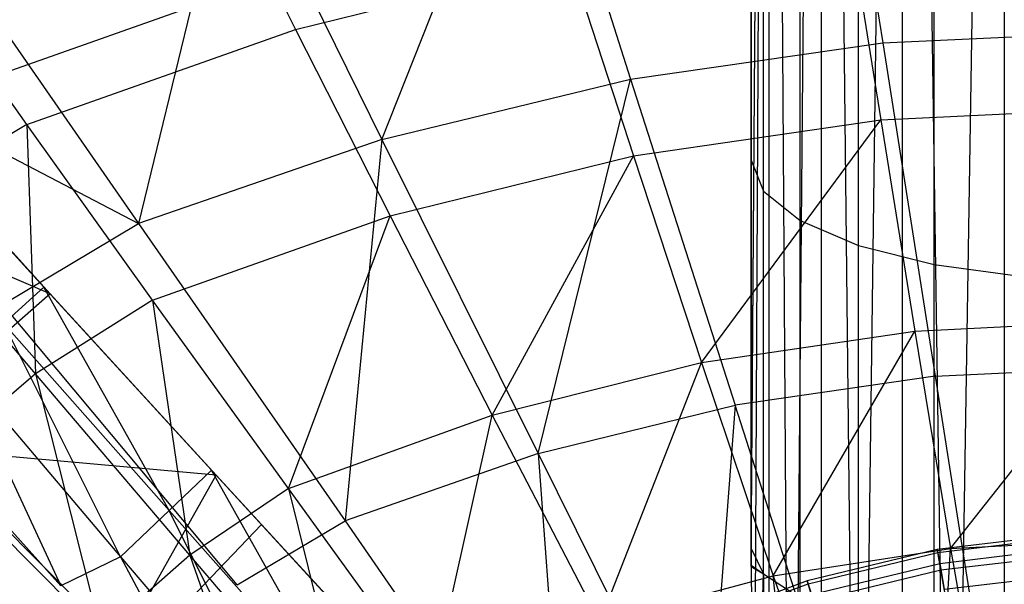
# Model space of a CAD drawing. Extents: x 4.9 to 22.3, y -20.4 to 0.
# Tile 47 of 95: x 10.7 to 13.2, y -8.9 to -7.4. Entities that reach past the tile are written whole.
import ezdxf

# ---------------------------------------------------------------- set-up
doc = ezdxf.new("R2010")
doc.units = 0
doc.header["$LTSCALE"] = 2.54
doc.layers.get('0').update_dxf_attribs({"color": 13, "linetype": 'CONTINUOUS'})

# ---------------------------------------------------------------- blocks, each defined once
blk = doc.blocks.new('AMELIA-10495_B_STL')
at = {"color": 0}
for p, q in [((12.5646, -8.8393, 19.7373), (12.5646, -2.3, 19.7373)), ((12.5646, -8.8393, 19.7373), (12.5646, -2.3, 19.7373)), ((12.5646, -8.8393, 19.7373), (12.6111, -2.3, 20.0309)), ((12.5646, -8.8393, 19.7373), (12.6111, -2.3, 20.0309)), ((12.5646, -8.8431, 19.7378), (12.6111, -2.3, 20.0309)), ((12.5646, -8.8431, 19.7378), (12.6111, -2.3, 20.0309)), ((12.5715, -9.7878, 19.8514), (12.6111, -2.3, 20.0309)), ((12.5715, -9.7878, 19.8514), (12.6111, -2.3, 20.0309)), ((12.6111, -2.3, 20.0309), (12.6682, -10.8596, 20.1686)), ((12.6111, -2.3, 20.0309), (12.6682, -10.8596, 20.1686)), ((12.6111, -2.3, 20.0309), (12.6111, -10.8474, 20.0309)), ((12.6111, -2.3, 20.0309), (12.6111, -10.8474, 20.0309)), ((12.7461, -2.3, 20.2957), (12.6682, -10.8596, 20.1686)), ((12.7461, -2.3, 20.2957), (12.6682, -10.8596, 20.1686)), ((12.7461, -2.3, 20.2957), (12.8434, -10.8238, 20.4096)), ((12.7461, -2.3, 20.2957), (12.8434, -10.8238, 20.4096)), ((12.7461, -2.3, 20.2957), (12.7461, -10.8498, 20.2957)), ((12.7461, -2.3, 20.2957), (12.7461, -10.8498, 20.2957)), ((12.9562, -2.3, 20.5059), (12.8434, -10.8238, 20.4096)), ((12.9562, -2.3, 20.5059), (12.8434, -10.8238, 20.4096)), ((12.9562, -2.3, 20.5059), (13.083, -10.753, 20.5836)), ((12.9562, -2.3, 20.5059), (13.083, -10.753, 20.5836)), ((12.9562, -2.3, 20.5059), (12.9562, -10.7893, 20.5059)), ((12.9562, -2.3, 20.5059), (12.9562, -10.7893, 20.5059)), ((13.2211, -2.3, 20.6408), (13.083, -10.753, 20.5836)), ((13.2211, -2.3, 20.6408), (13.083, -10.753, 20.5836)), ((13.2211, -2.3, 20.6408), (13.2211, -10.7208, 20.6408)), ((13.2211, -2.3, 20.6408), (13.2211, -10.7208, 20.6408)), ((12.7755, -6.6498, 16.503), (12.906, -7.4863, 16.9704)), ((12.7755, -6.6498, 16.503), (12.906, -7.4863, 16.9704)), ((11.6074, -7.7362, 16.9704), (11.9919, -6.7634, 16.503)), ((11.6074, -7.7362, 16.9704), (11.9919, -6.7634, 16.503)), ((11.9919, -6.7634, 16.503), (12.2521, -7.58, 16.9704)), ((11.9919, -6.7634, 16.503), (12.2521, -7.58, 16.9704)), ((12.5646, -6.8051, 19.0313), (12.5646, -7.7896, 19.4104)), ((12.5646, -6.8051, 19.0313), (12.5646, -7.7896, 19.4104)), ((12.597, -7.8705, 19.1782), (12.597, -6.9008, 18.8048)), ((12.597, -7.8705, 19.1782), (12.597, -6.9008, 18.8048)), ((11.2196, -6.9526, 16.503), (10.9759, -7.9539, 16.9698)), ((11.2196, -6.9526, 16.503), (10.9759, -7.9539, 16.9698)), ((11.2196, -6.9526, 16.503), (11.6074, -7.7362, 16.9704)), ((11.2196, -6.9526, 16.503), (11.6074, -7.7362, 16.9704)), ((12.6919, -7.9459, 18.9618), (12.6919, -6.99, 18.5937)), ((12.6919, -7.9459, 18.9618), (12.6919, -6.99, 18.5937)), ((12.8429, -8.0107, 18.776), (12.8429, -7.0666, 18.4125)), ((12.8429, -8.0107, 18.776), (12.8429, -7.0666, 18.4125)), ((13.0396, -8.0604, 18.6335), (13.0396, -7.1253, 18.2734)), ((13.0396, -8.0604, 18.6335), (13.0396, -7.1253, 18.2734)), ((12.8187, -7.1701, 4.5564), (12.9008, -7.6854, 3.9754)), ((12.8187, -7.1701, 4.5564), (12.9008, -7.6854, 3.9754)), ((10.4632, -7.2163, 16.5022), (10.9759, -7.9539, 16.9698)), ((10.4632, -7.2163, 16.5022), (10.9759, -7.9539, 16.9698)), ((11.2881, -7.2621, 4.8258), (11.3831, -7.4513, 4.5564)), ((11.2881, -7.2621, 4.8258), (11.3831, -7.4513, 4.5564)), ((11.3831, -7.4513, 4.5564), (12.0956, -7.2755, 4.5564)), ((11.3831, -7.4513, 4.5564), (12.0956, -7.2755, 4.5564)), ((12.0956, -7.2755, 4.5564), (12.2597, -7.7788, 3.9754)), ((12.0956, -7.2755, 4.5564), (12.2597, -7.7788, 3.9754)), ((10.6863, -7.6973, 4.5564), (10.3928, -7.2837, 5.1825)), ((10.6863, -7.6973, 4.5564), (10.3928, -7.2837, 5.1825)), ((11.3171, -7.3194, 4.7301), (10.6168, -7.5676, 4.7301)), ((11.3171, -7.3194, 4.7301), (10.6168, -7.5676, 4.7301)), ((10.6863, -7.6973, 4.5564), (11.3831, -7.4513, 4.5564)), ((10.6863, -7.6973, 4.5564), (11.3831, -7.4513, 4.5564)), ((11.3831, -7.4513, 4.5564), (11.6286, -7.9345, 3.9754)), ((11.3831, -7.4513, 4.5564), (11.6286, -7.9345, 3.9754)), ((12.906, -7.4863, 16.9704), (13.5646, -7.4551, 16.9704)), ((12.906, -7.4863, 16.9704), (13.5646, -7.4551, 16.9704)), ((10.0413, -7.4671, 16.5022), (10.9759, -7.9539, 16.9698)), ((10.0413, -7.4671, 16.5022), (10.9759, -7.9539, 16.9698)), ((12.2521, -7.58, 16.9704), (12.906, -7.4863, 16.9704)), ((12.2521, -7.58, 16.9704), (12.906, -7.4863, 16.9704)), ((12.906, -7.4863, 16.9704), (13.0422, -8.3494, 17.403)), ((12.906, -7.4863, 16.9704), (13.0422, -8.3494, 17.403)), ((11.6074, -7.7362, 16.9704), (12.2521, -7.58, 16.9704)), ((11.6074, -7.7362, 16.9704), (12.2521, -7.58, 16.9704)), ((12.0122, -8.5498, 17.403), (12.2521, -7.58, 16.9704)), ((12.0122, -8.5498, 17.403), (12.2521, -7.58, 16.9704)), ((12.2521, -7.58, 16.9704), (12.5235, -8.4245, 17.403)), ((12.2521, -7.58, 16.9704), (12.5235, -8.4245, 17.403)), ((12.9008, -7.6854, 3.9754), (13.5469, -7.6543, 3.9754)), ((12.9008, -7.6854, 3.9754), (13.5469, -7.6543, 3.9754)), ((10.7305, -8.1191, 3.5495), (10.3269, -7.6758, 4.1745)), ((10.7305, -8.1191, 3.5495), (10.3269, -7.6758, 4.1745)), ((12.2597, -7.7788, 3.9754), (12.9008, -7.6854, 3.9754)), ((12.2597, -7.7788, 3.9754), (12.9008, -7.6854, 3.9754)), ((12.4364, -8.3143, 3.4314), (12.9008, -7.6854, 3.9754)), ((12.4364, -8.3143, 3.4314), (12.9008, -7.6854, 3.9754)), ((12.9008, -7.6854, 3.9754), (12.9892, -8.2327, 3.4314)), ((12.9008, -7.6854, 3.9754), (12.9892, -8.2327, 3.4314)), ((10.6863, -7.6973, 4.5564), (10.3377, -7.9065, 4.5564)), ((10.6863, -7.6973, 4.5564), (10.3377, -7.9065, 4.5564)), ((10.3487, -7.6985, 4.4648), (10.7473, -8.1365, 3.8706)), ((10.3487, -7.6985, 4.4648), (10.7473, -8.1365, 3.8706)), ((11.0125, -8.1525, 3.9754), (10.6863, -7.6973, 4.5564)), ((10.6863, -7.6973, 4.5564), (10.7089, -8.3433, 3.9754)), ((10.6863, -7.6973, 4.5564), (10.7089, -8.3433, 3.9754)), ((11.0125, -8.1525, 3.9754), (10.6863, -7.6973, 4.5564)), ((11.6074, -7.7362, 16.9704), (10.9759, -7.9539, 16.9698)), ((11.6074, -7.7362, 16.9704), (10.9759, -7.9539, 16.9698)), ((11.6074, -7.7362, 16.9704), (11.5116, -8.7245, 17.4026)), ((11.6074, -7.7362, 16.9704), (11.5116, -8.7245, 17.4026)), ((11.6074, -7.7362, 16.9704), (12.0122, -8.5498, 17.403)), ((11.6074, -7.7362, 16.9704), (12.0122, -8.5498, 17.403)), ((11.6286, -7.9345, 3.9754), (12.2597, -7.7788, 3.9754)), ((11.6286, -7.9345, 3.9754), (12.2597, -7.7788, 3.9754)), ((11.8934, -8.4504, 3.4314), (12.2597, -7.7788, 3.9754)), ((11.8934, -8.4504, 3.4314), (12.2597, -7.7788, 3.9754)), ((12.2597, -7.7788, 3.9754), (12.4364, -8.3143, 3.4314)), ((12.2597, -7.7788, 3.9754), (12.4364, -8.3143, 3.4314)), ((10.7473, -8.1365, 3.8706), (9.9456, -7.7937, 4.7301)), ((10.7473, -8.1365, 3.8706), (9.9456, -7.7937, 4.7301)), ((12.5646, -7.7896, 19.4104), (12.5646, -8.7964, 19.7254)), ((12.5646, -7.7896, 19.4104), (12.5646, -8.7964, 19.7254)), ((12.5646, -7.7896, 19.4104), (12.597, -7.8705, 19.1782)), ((12.5646, -7.7896, 19.4104), (12.597, -7.8705, 19.1782)), ((12.597, -8.8622, 19.4885), (12.597, -7.8705, 19.1782)), ((12.597, -7.8705, 19.1782), (12.6919, -7.9459, 18.9618)), ((12.597, -7.8705, 19.1782), (12.6919, -7.9459, 18.9618)), ((12.597, -8.8622, 19.4885), (12.597, -7.8705, 19.1782)), ((10.7089, -8.3433, 3.9754), (10.3377, -7.9065, 4.5564)), ((10.7089, -8.3433, 3.9754), (10.3377, -7.9065, 4.5564)), ((11.0125, -8.1525, 3.9754), (11.6286, -7.9345, 3.9754)), ((11.0125, -8.1525, 3.9754), (11.6286, -7.9345, 3.9754)), ((11.365, -8.6408, 3.4314), (11.6286, -7.9345, 3.9754)), ((11.365, -8.6408, 3.4314), (11.6286, -7.9345, 3.9754)), ((11.6286, -7.9345, 3.9754), (11.8934, -8.4504, 3.4314)), ((11.6286, -7.9345, 3.9754), (11.8934, -8.4504, 3.4314)), ((10.6245, -8.1641, 16.9698), (10.9759, -7.9539, 16.9698)), ((10.6245, -8.1641, 16.9698), (10.9759, -7.9539, 16.9698)), ((10.9759, -7.9539, 16.9698), (11.5116, -8.7245, 17.4026)), ((10.9759, -7.9539, 16.9698), (11.5116, -8.7245, 17.4026)), ((12.6919, -8.9236, 19.2678), (12.6919, -7.9459, 18.9618)), ((12.6919, -7.9459, 18.9618), (12.8429, -8.0107, 18.776)), ((12.6919, -7.9459, 18.9618), (12.8429, -8.0107, 18.776)), ((12.6919, -8.9236, 19.2678), (12.6919, -7.9459, 18.9618)), ((12.8429, -8.9763, 19.0782), (12.8429, -8.0107, 18.776)), ((12.8429, -8.0107, 18.776), (13.0396, -8.0604, 18.6335)), ((12.8429, -8.0107, 18.776), (13.0396, -8.0604, 18.6335)), ((12.8429, -8.9763, 19.0782), (12.8429, -8.0107, 18.776)), ((13.0396, -9.0167, 18.9328), (13.0396, -8.0604, 18.6335)), ((13.0396, -8.0604, 18.6335), (13.2687, -8.0916, 18.5439)), ((13.0396, -8.0604, 18.6335), (13.2687, -8.0916, 18.5439)), ((13.0396, -9.0167, 18.9328), (13.0396, -8.0604, 18.6335)), ((10.6271, -8.2134, 3.4689), (10.7305, -8.1191, 3.5495)), ((10.6271, -8.2134, 3.4689), (10.7305, -8.1191, 3.5495)), ((10.7473, -8.1365, 3.8706), (10.7305, -8.1191, 3.5495)), ((11.1652, -8.5936, 2.9648), (10.7305, -8.1191, 3.5495)), ((10.7473, -8.1365, 3.8706), (10.7305, -8.1191, 3.5495)), ((11.0552, -8.6977, 2.8772), (10.7305, -8.1191, 3.5495)), ((11.1652, -8.5936, 2.9648), (10.7305, -8.1191, 3.5495)), ((11.0552, -8.6977, 2.8772), (10.7305, -8.1191, 3.5495)), ((10.7473, -8.1365, 3.8706), (10.2997, -8.5274, 3.9202)), ((10.7473, -8.1365, 3.8706), (10.2997, -8.5274, 3.9202)), ((10.7473, -8.1365, 3.8706), (11.1773, -8.6061, 3.3172)), ((10.7473, -8.1365, 3.8706), (11.1773, -8.6061, 3.3172)), ((11.2323, -8.8905, 17.4026), (10.6245, -8.1641, 16.9698)), ((11.2323, -8.8905, 17.4026), (10.6245, -8.1641, 16.9698)), ((11.0125, -8.1525, 3.9754), (10.7089, -8.3433, 3.9754)), ((11.0125, -8.1525, 3.9754), (10.7089, -8.3433, 3.9754)), ((11.365, -8.6408, 3.4314), (11.0125, -8.1525, 3.9754)), ((11.0125, -8.1525, 3.9754), (11.1094, -8.8131, 3.4314)), ((11.0125, -8.1525, 3.9754), (11.1094, -8.8131, 3.4314)), ((11.365, -8.6408, 3.4314), (11.0125, -8.1525, 3.9754)), ((10.9294, -8.8175, 2.8488), (10.6271, -8.2134, 3.4689)), ((10.6271, -8.2134, 3.4689), (11.0552, -8.6977, 2.8772)), ((10.9294, -8.8175, 2.8488), (10.6271, -8.2134, 3.4689)), ((10.6271, -8.2134, 3.4689), (11.0552, -8.6977, 2.8772)), ((12.9892, -8.2327, 3.4314), (13.5469, -8.2055, 3.4314)), ((12.9892, -8.2327, 3.4314), (13.5469, -8.2055, 3.4314)), ((13.0822, -8.7959, 2.9153), (13.5469, -8.2055, 3.4314)), ((13.0822, -8.7959, 2.9153), (13.5469, -8.2055, 3.4314)), ((12.4364, -8.3143, 3.4314), (12.9892, -8.2327, 3.4314)), ((12.4364, -8.3143, 3.4314), (12.9892, -8.2327, 3.4314)), ((12.6223, -8.8674, 2.9153), (12.9892, -8.2327, 3.4314)), ((12.6223, -8.8674, 2.9153), (12.9892, -8.2327, 3.4314)), ((12.9892, -8.2327, 3.4314), (13.0822, -8.7959, 2.9153)), ((12.9892, -8.2327, 3.4314), (13.0822, -8.7959, 2.9153)), ((10.5092, -8.3223, 3.4431), (10.7747, -8.8925, 2.857)), ((10.5092, -8.3223, 3.4431), (10.7747, -8.8925, 2.857)), ((10.5092, -8.3223, 3.4431), (10.9294, -8.8175, 2.8488)), ((10.5092, -8.3223, 3.4431), (10.9294, -8.8175, 2.8488)), ((11.8934, -8.4504, 3.4314), (12.4364, -8.3143, 3.4314)), ((11.8934, -8.4504, 3.4314), (12.4364, -8.3143, 3.4314)), ((12.1722, -8.9865, 2.9153), (12.4364, -8.3143, 3.4314)), ((12.1722, -8.9865, 2.9153), (12.4364, -8.3143, 3.4314)), ((12.4364, -8.3143, 3.4314), (12.6223, -8.8674, 2.9153)), ((12.4364, -8.3143, 3.4314), (12.6223, -8.8674, 2.9153)), ((10.7089, -8.3433, 3.9754), (10.4382, -8.5763, 3.9754)), ((10.7089, -8.3433, 3.9754), (10.4382, -8.5763, 3.9754)), ((10.7089, -8.3433, 3.9754), (10.8783, -9.0164, 3.4314)), ((11.1094, -8.8131, 3.4314), (10.7089, -8.3433, 3.9754)), ((10.7089, -8.3433, 3.9754), (10.8783, -9.0164, 3.4314)), ((11.1094, -8.8131, 3.4314), (10.7089, -8.3433, 3.9754)), ((13.0422, -8.3494, 17.403), (12.5235, -8.4245, 17.403)), ((13.0422, -8.3494, 17.403), (12.5235, -8.4245, 17.403)), ((13.0422, -8.3494, 17.403), (13.5646, -8.3243, 17.403)), ((13.0422, -8.3494, 17.403), (13.5646, -8.3243, 17.403)), ((13.0422, -8.3494, 17.403), (13.1884, -9.2764, 17.7893)), ((13.0422, -8.3494, 17.403), (13.1884, -9.2764, 17.7893)), ((10.7747, -8.8925, 2.857), (10.3293, -8.3974, 3.4519)), ((10.7747, -8.8925, 2.857), (10.3293, -8.3974, 3.4519)), ((12.0122, -8.5498, 17.403), (12.5235, -8.4245, 17.403)), ((12.0122, -8.5498, 17.403), (12.5235, -8.4245, 17.403)), ((12.5235, -8.4245, 17.403), (12.4467, -9.4233, 17.7893)), ((12.5235, -8.4245, 17.403), (12.4467, -9.4233, 17.7893)), ((12.8148, -9.3315, 17.7893), (12.5235, -8.4245, 17.403)), ((12.8148, -9.3315, 17.7893), (12.5235, -8.4245, 17.403)), ((10.986, -9.0991, 17.4026), (10.3142, -8.4273, 16.9698)), ((10.986, -9.0991, 17.4026), (10.3142, -8.4273, 16.9698)), ((11.365, -8.6408, 3.4314), (11.8934, -8.4504, 3.4314)), ((11.365, -8.6408, 3.4314), (11.8934, -8.4504, 3.4314)), ((11.7367, -9.1532, 2.9153), (11.8934, -8.4504, 3.4314)), ((11.7367, -9.1532, 2.9153), (11.8934, -8.4504, 3.4314)), ((11.8934, -8.4504, 3.4314), (12.1722, -8.9865, 2.9153)), ((11.8934, -8.4504, 3.4314), (12.1722, -8.9865, 2.9153)), ((11.1773, -8.6061, 3.3172), (10.2997, -8.5274, 3.9202)), ((11.1773, -8.6061, 3.3172), (10.2997, -8.5274, 3.9202)), ((12.0122, -8.5498, 17.403), (11.5116, -8.7245, 17.4026)), ((12.0122, -8.5498, 17.403), (11.5116, -8.7245, 17.4026)), ((12.0122, -8.5498, 17.403), (12.4467, -9.4233, 17.7893)), ((12.0122, -8.5498, 17.403), (12.4467, -9.4233, 17.7893)), ((12.0122, -8.5498, 17.403), (12.0865, -9.5515, 17.7891)), ((12.0122, -8.5498, 17.403), (12.0865, -9.5515, 17.7891)), ((10.4382, -8.5763, 3.9754), (10.8783, -9.0164, 3.4314)), ((10.4382, -8.5763, 3.9754), (10.8783, -9.0164, 3.4314)), ((11.0552, -8.6977, 2.8772), (11.1652, -8.5936, 2.9648)), ((11.0552, -8.6977, 2.8772), (11.1652, -8.5936, 2.9648)), ((11.2949, -8.7341, 3.1795), (11.1652, -8.5936, 2.9648)), ((11.2949, -8.7341, 3.1795), (11.1652, -8.5936, 2.9648)), ((11.63, -9.0981, 2.4233), (11.1652, -8.5936, 2.9648)), ((11.513, -9.2116, 2.3282), (11.1652, -8.5936, 2.9648)), ((11.63, -9.0981, 2.4233), (11.1652, -8.5936, 2.9648)), ((11.513, -9.2116, 2.3282), (11.1652, -8.5936, 2.9648)), ((10.8356, -9.2137, 3.1679), (11.1773, -8.6061, 3.3172)), ((10.8356, -9.2137, 3.1679), (11.1773, -8.6061, 3.3172)), ((11.1773, -8.6061, 3.3172), (11.2949, -8.7341, 3.1795)), ((11.1773, -8.6061, 3.3172), (11.2949, -8.7341, 3.1795)), ((11.365, -8.6408, 3.4314), (11.1094, -8.8131, 3.4314)), ((11.365, -8.6408, 3.4314), (11.1094, -8.8131, 3.4314)), ((11.7367, -9.1532, 2.9153), (11.365, -8.6408, 3.4314)), ((11.365, -8.6408, 3.4314), (11.5293, -9.3047, 2.9153)), ((11.7367, -9.1532, 2.9153), (11.365, -8.6408, 3.4314)), ((11.365, -8.6408, 3.4314), (11.5293, -9.3047, 2.9153)), ((10.9294, -8.8175, 2.8488), (11.0552, -8.6977, 2.8772)), ((10.9294, -8.8175, 2.8488), (11.0552, -8.6977, 2.8772)), ((11.3791, -9.3422, 2.2968), (11.0552, -8.6977, 2.8772)), ((11.0552, -8.6977, 2.8772), (11.513, -9.2116, 2.3282)), ((11.3791, -9.3422, 2.2968), (11.0552, -8.6977, 2.8772)), ((11.0552, -8.6977, 2.8772), (11.513, -9.2116, 2.3282)), ((11.2323, -8.8905, 17.4026), (11.5116, -8.7245, 17.4026)), ((11.2323, -8.8905, 17.4026), (11.5116, -8.7245, 17.4026)), ((11.5116, -8.7245, 17.4026), (12.0865, -9.5515, 17.7891)), ((11.5116, -8.7245, 17.4026), (12.0865, -9.5515, 17.7891)), ((11.2949, -8.7341, 3.1795), (10.8356, -9.2137, 3.1679)), ((11.2949, -8.7341, 3.1795), (10.8356, -9.2137, 3.1679)), ((11.2949, -8.7341, 3.1795), (11.6378, -9.1062, 2.8075)), ((11.2949, -8.7341, 3.1795), (11.6378, -9.1062, 2.8075)), ((13.3913, -8.7578, 5.9785), (13.0472, -8.7988, 5.9785)), ((13.3913, -8.7578, 5.9785), (13.0472, -8.7988, 5.9785)), ((13.0485, -8.8061, 5.6484), (13.3918, -8.7652, 5.6484)), ((13.0485, -8.8061, 5.6484), (13.3918, -8.7652, 5.6484)), ((13.0822, -8.7959, 2.9153), (13.5469, -8.7721, 2.9153)), ((13.0822, -8.7959, 2.9153), (13.5469, -8.7721, 2.9153)), ((12.5646, -8.7964, 19.7254), (12.5646, -8.8393, 19.7373)), ((12.5646, -8.7964, 19.7254), (12.5646, -8.8393, 19.7373)), ((12.5646, -8.7964, 19.7254), (12.597, -8.8622, 19.4885)), ((12.5646, -8.7964, 19.7254), (12.597, -8.8622, 19.4885)), ((12.6223, -8.8674, 2.9153), (13.0822, -8.7959, 2.9153)), ((12.6223, -8.8674, 2.9153), (13.0822, -8.7959, 2.9153)), ((13.0472, -8.7988, 5.9785), (12.7103, -8.8802, 5.9785)), ((13.0472, -8.7988, 5.9785), (12.7103, -8.8802, 5.9785)), ((12.7125, -8.8873, 5.6484), (13.0485, -8.8061, 5.6484)), ((12.7125, -8.8873, 5.6484), (13.0485, -8.8061, 5.6484)), ((13.0087, -9.9674, 1.9301), (13.0822, -8.7959, 2.9153)), ((13.0087, -9.9674, 1.9301), (13.0822, -8.7959, 2.9153)), ((13.0485, -8.8061, 5.6484), (13.0472, -8.7988, 5.9785)), ((13.0485, -8.8061, 5.6484), (13.0472, -8.7988, 5.9785)), ((13.0472, -8.7988, 5.9785), (13.0537, -8.8347, 6.3532)), ((13.0472, -8.7988, 5.9785), (13.0537, -8.8347, 6.3532)), ((13.0567, -8.8516, 5.3215), (13.0485, -8.8061, 5.6484)), ((13.0567, -8.8516, 5.3215), (13.0485, -8.8061, 5.6484)), ((13.0537, -8.8347, 6.3532), (13.3935, -8.7942, 6.3532)), ((13.0537, -8.8347, 6.3532), (13.3935, -8.7942, 6.3532)), ((13.0822, -8.7959, 2.9153), (13.2754, -9.9057, 1.9301)), ((13.0822, -8.7959, 2.9153), (13.2754, -9.9057, 1.9301)), ((10.9294, -8.8175, 2.8488), (10.7747, -8.8925, 2.857)), ((10.9294, -8.8175, 2.8488), (10.7747, -8.8925, 2.857)), ((11.1094, -8.8131, 3.4314), (10.8783, -9.0164, 3.4314)), ((11.1094, -8.8131, 3.4314), (10.8783, -9.0164, 3.4314)), ((10.9294, -8.8175, 2.8488), (11.25, -9.4175, 2.3049)), ((10.9294, -8.8175, 2.8488), (11.25, -9.4175, 2.3049)), ((10.9294, -8.8175, 2.8488), (11.3791, -9.3422, 2.2968)), ((10.9294, -8.8175, 2.8488), (11.3791, -9.3422, 2.2968)), ((11.1094, -8.8131, 3.4314), (11.3386, -9.4768, 2.9153)), ((11.5293, -9.3047, 2.9153), (11.1094, -8.8131, 3.4314)), ((11.1094, -8.8131, 3.4314), (11.3386, -9.4768, 2.9153)), ((11.5293, -9.3047, 2.9153), (11.1094, -8.8131, 3.4314)), ((13.0567, -8.8516, 5.3215), (13.3945, -8.8114, 5.3215)), ((13.0567, -8.8516, 5.3215), (13.3945, -8.8114, 5.3215)), ((12.5646, -8.8393, 19.7373), (12.5646, -8.8431, 19.7378)), ((12.5646, -8.8393, 19.7373), (12.5646, -8.8431, 19.7378)), ((12.5646, -8.8393, 19.7373), (12.597, -8.8622, 19.4885)), ((12.5646, -8.8393, 19.7373), (12.597, -8.8622, 19.4885)), ((12.5646, -8.8431, 19.7378), (12.5715, -9.7878, 19.8514)), ((12.5646, -8.8431, 19.7378), (12.5715, -9.7878, 19.8514)), ((12.5646, -8.8431, 19.7378), (12.597, -8.8622, 19.4885)), ((12.5646, -8.8431, 19.7378), (12.597, -8.8622, 19.4885)), ((12.721, -8.9151, 6.3532), (13.0537, -8.8347, 6.3532)), ((12.721, -8.9151, 6.3532), (13.0537, -8.8347, 6.3532)), ((12.726, -8.9315, 5.3215), (13.0567, -8.8516, 5.3215)), ((12.726, -8.9315, 5.3215), (13.0567, -8.8516, 5.3215)), ((13.0537, -8.8347, 6.3532), (13.0657, -8.9019, 6.7235)), ((13.0537, -8.8347, 6.3532), (13.0657, -8.9019, 6.7235)), ((13.0716, -8.9347, 5.0022), (13.0567, -8.8516, 5.3215)), ((13.0716, -8.9347, 5.0022), (13.0567, -8.8516, 5.3215)), ((12.1722, -8.9865, 2.9153), (12.6223, -8.8674, 2.9153)), ((12.1722, -8.9865, 2.9153), (12.6223, -8.8674, 2.9153)), ((12.7103, -8.8802, 5.9785), (12.3854, -9.0009, 5.9785)), ((12.7103, -8.8802, 5.9785), (12.3854, -9.0009, 5.9785)), ((12.5715, -9.7878, 19.8514), (12.597, -8.8622, 19.4885)), ((12.5715, -9.7878, 19.8514), (12.597, -8.8622, 19.4885)), ((12.597, -8.8622, 19.4885), (12.597, -9.8718, 19.7345)), ((12.597, -8.8622, 19.4885), (12.597, -9.8718, 19.7345)), ((12.597, -8.8622, 19.4885), (12.6919, -8.9236, 19.2678)), ((12.597, -8.8622, 19.4885), (12.6919, -8.9236, 19.2678)), ((12.7518, -10.0702, 1.9301), (12.6223, -8.8674, 2.9153)), ((12.6223, -8.8674, 2.9153), (13.0087, -9.9674, 1.9301)), ((12.7518, -10.0702, 1.9301), (12.6223, -8.8674, 2.9153)), ((12.6223, -8.8674, 2.9153), (13.0087, -9.9674, 1.9301)), ((12.7125, -8.8873, 5.6484), (12.7103, -8.8802, 5.9785)), ((12.7125, -8.8873, 5.6484), (12.7103, -8.8802, 5.9785)), ((12.7103, -8.8802, 5.9785), (12.721, -8.9151, 6.3532)), ((12.7103, -8.8802, 5.9785), (12.721, -8.9151, 6.3532)), ((13.0657, -8.9019, 6.7235), (13.3975, -8.8624, 6.7235)), ((13.0657, -8.9019, 6.7235), (13.3975, -8.8624, 6.7235)), ((12.3884, -9.0076, 5.6484), (12.7125, -8.8873, 5.6484)), ((12.3884, -9.0076, 5.6484), (12.7125, -8.8873, 5.6484)), ((12.726, -8.9315, 5.3215), (12.7125, -8.8873, 5.6484)), ((12.726, -8.9315, 5.3215), (12.7125, -8.8873, 5.6484))]:
    blk.add_line(p, q, dxfattribs=at)

msp = doc.modelspace()

# ---------------------------------------------------------------- block references
at = {"color": 0}
msp.add_blockref('AMELIA-10495_B_STL', (0, 0), dxfattribs=at)

doc.saveas('drawing.dxf')
